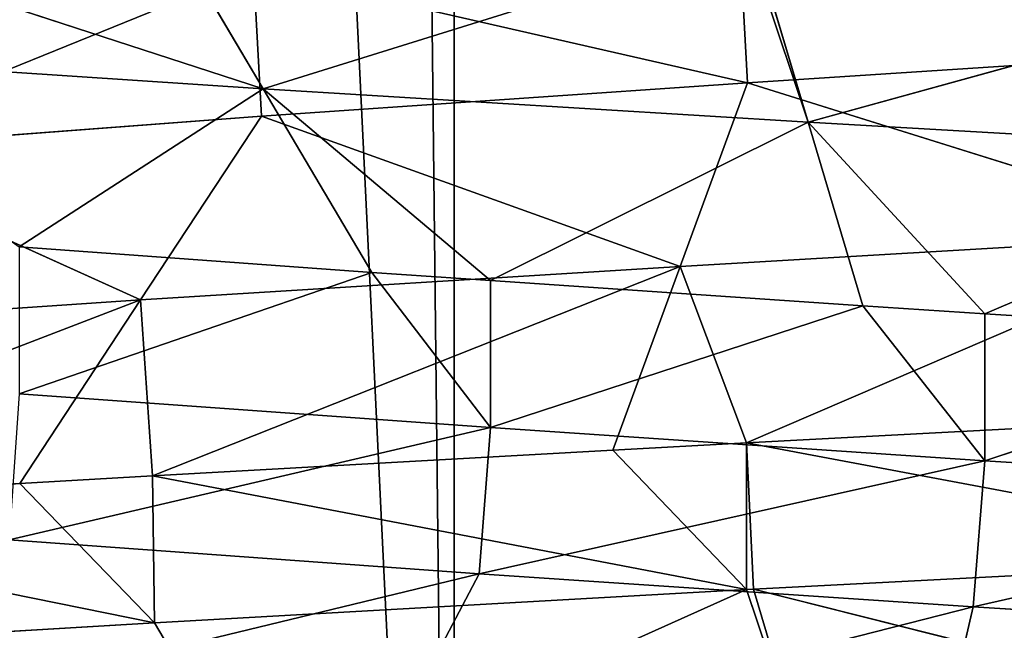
# Model space of a CAD drawing. Extents: x 44 to 247, y 1 to 99.
# Tile 31 of 64: x 142.41 to 144.54, y 4.35 to 5.67. Entities that reach past the tile are written whole.
import ezdxf

# ---------------------------------------------------------------- set-up
doc = ezdxf.new("R2010")
doc.units = 0
doc.header["$LTSCALE"] = 2.54
doc.layers.get('0').update_dxf_attribs({"color": 13, "linetype": 'CONTINUOUS'})

# ---------------------------------------------------------------- blocks, each defined once
blk = doc.blocks.new('WIESZAK_NA_R_CZNIKI_Z_FRON')
at = {"color": 0}
for p, q in [((143.3514, 1.3295, 176.8104), (139.7926, 74.9895, 176.3883)), ((143.3514, 1.3295, 176.8104), (139.7926, 74.9895, 176.3883)), ((143.3514, 1.3295, 176.8104), (142.5387, 74.9895, 176.7499)), ((143.3514, 1.3295, 176.8104), (142.5387, 74.9895, 176.7499)), ((143.3514, 74.9895, 176.8104), (143.3514, 1.3295, 176.8104)), ((143.3514, 74.9895, 176.8104), (143.3514, 1.3295, 176.8104)), ((141.4959, 5.9874, 138.5215), (142.9385, 5.5181, 138.6048)), ((141.4959, 5.9874, 138.5215), (142.9385, 5.5181, 138.6048)), ((142.7038, 5.9149, 137.9587), (142.9385, 5.5181, 138.6048)), ((142.7038, 5.9149, 137.9587), (142.9385, 5.5181, 138.6048)), ((142.9385, 5.5181, 138.6048), (143.9827, 5.8435, 137.6164)), ((142.9385, 5.5181, 138.6048), (143.9827, 5.8435, 137.6164)), ((143.9674, 5.8474, 151.2207), (143.9845, 5.5311, 151.2244)), ((143.9674, 5.8474, 151.2207), (143.9845, 5.5311, 151.2244)), ((144.1154, 5.4458, 138.291), (143.9827, 5.8435, 137.6164)), ((144.1154, 5.4458, 138.291), (143.9827, 5.8435, 137.6164)), ((144.1154, 5.4458, 138.291), (143.9974, 5.8427, 137.6138)), ((144.1154, 5.4458, 138.291), (143.9974, 5.8427, 137.6138)), ((141.9586, 5.3856, 150.393), (142.9181, 5.7747, 150.8913)), ((141.9586, 5.3856, 150.393), (142.9181, 5.7747, 150.8913)), ((142.935, 5.4584, 150.8983), (142.9181, 5.7747, 150.8913)), ((142.9181, 5.7747, 150.8913), (143.9845, 5.5311, 151.2244)), ((142.935, 5.4584, 150.8983), (142.9181, 5.7747, 150.8913)), ((142.9181, 5.7747, 150.8913), (143.9845, 5.5311, 151.2244)), ((145.3059, 5.7745, 137.5007), (144.1154, 5.4458, 138.291)), ((145.3059, 5.7745, 137.5007), (144.1154, 5.4458, 138.291)), ((143.9845, 5.5311, 151.2244), (145.0579, 5.6004, 151.3609)), ((143.9845, 5.5311, 151.2244), (145.0579, 5.6004, 151.3609)), ((141.8305, 5.5912, 139.1221), (142.9385, 5.5181, 138.6048)), ((141.8305, 5.5912, 139.1221), (142.9385, 5.5181, 138.6048)), ((142.935, 5.4584, 150.8983), (143.9845, 5.5311, 151.2244)), ((142.935, 5.4584, 150.8983), (143.9845, 5.5311, 151.2244)), ((143.9845, 5.5311, 151.2244), (143.8391, 5.1342, 151.8963)), ((143.9845, 5.5311, 151.2244), (143.8391, 5.1342, 151.8963)), ((143.9845, 5.5311, 151.2244), (145.0305, 5.2035, 152.0478)), ((143.9845, 5.5311, 151.2244), (145.0305, 5.2035, 152.0478)), ((142.9385, 5.5181, 138.6048), (142.4118, 5.1765, 139.5866)), ((142.9385, 5.5181, 138.6048), (142.4118, 5.1765, 139.5866)), ((143.1732, 5.1212, 139.2509), (142.9385, 5.5181, 138.6048)), ((143.1732, 5.1212, 139.2509), (142.9385, 5.5181, 138.6048)), ((143.4294, 5.1033, 139.1641), (142.9385, 5.5181, 138.6048)), ((143.4294, 5.1033, 139.1641), (142.9385, 5.5181, 138.6048)), ((144.1154, 5.4458, 138.291), (142.9385, 5.5181, 138.6048)), ((144.1154, 5.4458, 138.291), (142.9385, 5.5181, 138.6048)), ((141.9586, 5.3856, 150.393), (142.935, 5.4584, 150.8983)), ((141.9586, 5.3856, 150.393), (142.935, 5.4584, 150.8983)), ((142.935, 5.4584, 150.8983), (142.674, 5.0615, 151.5342)), ((142.935, 5.4584, 150.8983), (142.674, 5.0615, 151.5342)), ((142.935, 5.4584, 150.8983), (143.8391, 5.1342, 151.8963)), ((142.935, 5.4584, 150.8983), (143.8391, 5.1342, 151.8963)), ((143.4294, 5.1033, 139.1641), (144.1154, 5.4458, 138.291)), ((143.4294, 5.1033, 139.1641), (144.1154, 5.4458, 138.291)), ((144.1154, 5.4458, 138.291), (144.4971, 5.0317, 138.9281)), ((145.3059, 5.3776, 138.1881), (144.1154, 5.4458, 138.291)), ((144.2335, 5.0489, 138.9682), (144.1154, 5.4458, 138.291)), ((144.2335, 5.0489, 138.9682), (144.1154, 5.4458, 138.291)), ((144.1154, 5.4458, 138.291), (144.4971, 5.0317, 138.9281)), ((145.3059, 5.3776, 138.1881), (144.1154, 5.4458, 138.291)), ((141.9586, 5.3856, 150.393), (142.674, 5.0615, 151.5342)), ((141.9586, 5.3856, 150.393), (142.674, 5.0615, 151.5342)), ((144.4971, 5.0317, 138.9281), (145.3059, 5.3776, 138.1881)), ((144.4971, 5.0317, 138.9281), (145.3059, 5.3776, 138.1881)), ((143.8391, 5.1342, 151.8963), (145.0305, 5.2035, 152.0478)), ((143.8391, 5.1342, 151.8963), (145.0305, 5.2035, 152.0478)), ((145.0305, 5.2035, 152.0478), (143.9827, 4.7531, 152.6249)), ((145.0305, 5.2035, 152.0478), (143.9827, 4.7531, 152.6249)), ((143.1732, 5.1212, 139.2509), (142.4118, 5.1765, 139.5866)), ((143.1732, 5.1212, 139.2509), (142.4118, 5.1765, 139.5866)), ((142.674, 5.0615, 151.5342), (143.8391, 5.1342, 151.8963)), ((142.674, 5.0615, 151.5342), (143.8391, 5.1342, 151.8963)), ((143.8391, 5.1342, 151.8963), (142.6997, 4.6814, 152.2811)), ((143.8391, 5.1342, 151.8963), (142.6997, 4.6814, 152.2811)), ((143.6936, 4.7373, 152.5681), (143.8391, 5.1342, 151.8963)), ((143.6936, 4.7373, 152.5681), (143.8391, 5.1342, 151.8963)), ((143.9827, 4.7531, 152.6249), (143.8391, 5.1342, 151.8963)), ((143.9827, 4.7531, 152.6249), (143.8391, 5.1342, 151.8963)), ((143.1732, 5.1212, 139.2509), (142.4118, 4.859, 139.5866)), ((143.1732, 5.1212, 139.2509), (142.4118, 4.859, 139.5866)), ((143.4294, 5.1033, 139.1641), (143.1732, 5.1212, 139.2509)), ((143.1732, 5.1212, 139.2509), (143.4294, 4.7858, 139.1641)), ((143.1732, 5.1212, 139.2509), (143.4294, 4.7858, 139.1641)), ((143.4294, 5.1033, 139.1641), (143.1732, 5.1212, 139.2509)), ((143.4294, 5.1033, 139.1641), (143.4294, 4.7858, 139.1641)), ((144.2335, 5.0489, 138.9682), (143.4294, 5.1033, 139.1641)), ((143.4294, 5.1033, 139.1641), (143.4294, 4.7858, 139.1641)), ((144.2335, 5.0489, 138.9682), (143.4294, 5.1033, 139.1641)), ((142.674, 5.0615, 151.5342), (141.4959, 4.6091, 151.7198)), ((142.674, 5.0615, 151.5342), (141.4959, 4.6091, 151.7198)), ((141.5901, 4.9887, 150.9733), (142.674, 5.0615, 151.5342)), ((141.5901, 4.9887, 150.9733), (142.674, 5.0615, 151.5342)), ((142.413, 4.6646, 152.1702), (142.674, 5.0615, 151.5342)), ((142.413, 4.6646, 152.1702), (142.674, 5.0615, 151.5342)), ((142.6997, 4.6814, 152.2811), (142.674, 5.0615, 151.5342)), ((142.6997, 4.6814, 152.2811), (142.674, 5.0615, 151.5342)), ((143.4294, 4.7858, 139.1641), (144.2335, 5.0489, 138.9682)), ((143.4294, 4.7858, 139.1641), (144.2335, 5.0489, 138.9682)), ((144.4971, 4.7142, 138.9281), (144.2335, 5.0489, 138.9682)), ((144.4971, 4.7142, 138.9281), (144.2335, 5.0489, 138.9682)), ((144.4971, 5.0317, 138.9281), (144.2335, 5.0489, 138.9682)), ((144.4971, 5.0317, 138.9281), (144.2335, 5.0489, 138.9682)), ((144.4971, 4.7142, 138.9281), (144.4971, 5.0317, 138.9281)), ((144.4971, 4.7142, 138.9281), (144.4971, 5.0317, 138.9281)), ((145.3059, 4.9808, 138.8755), (144.4971, 5.0317, 138.9281)), ((145.3059, 4.9808, 138.8755), (144.4971, 5.0317, 138.9281)), ((145.3059, 4.9808, 138.8755), (144.4971, 4.7142, 138.9281)), ((145.3059, 4.9808, 138.8755), (144.4971, 4.7142, 138.9281)), ((142.4118, 4.859, 139.5866), (143.4294, 4.7858, 139.1641)), ((142.4118, 4.859, 139.5866), (143.4294, 4.7858, 139.1641)), ((143.9827, 4.7531, 152.6249), (145.0032, 4.8067, 152.7347)), ((143.9827, 4.7531, 152.6249), (145.0032, 4.8067, 152.7347)), ((143.4294, 4.7858, 139.1641), (142.3898, 4.5431, 139.5981)), ((143.4294, 4.7858, 139.1641), (142.3898, 4.5431, 139.5981)), ((143.4294, 4.7858, 139.1641), (143.4053, 4.4699, 139.1717)), ((143.4294, 4.7858, 139.1641), (143.4053, 4.4699, 139.1717)), ((144.4971, 4.7142, 138.9281), (143.4294, 4.7858, 139.1641)), ((144.4971, 4.7142, 138.9281), (143.4294, 4.7858, 139.1641)), ((143.6936, 4.7373, 152.5681), (143.9827, 4.7531, 152.6249)), ((143.6936, 4.7373, 152.5681), (143.9827, 4.7531, 152.6249)), ((143.9827, 4.7531, 152.6249), (143.9827, 4.4356, 152.6249)), ((143.9827, 4.7531, 152.6249), (143.9827, 4.4356, 152.6249)), ((143.9827, 4.7531, 152.6249), (143.9974, 4.4364, 152.6275)), ((143.9827, 4.7531, 152.6249), (143.9974, 4.4364, 152.6275)), ((143.9827, 4.7531, 152.6249), (145.3059, 4.5045, 152.7407)), ((143.9827, 4.7531, 152.6249), (145.3059, 4.5045, 152.7407)), ((142.6997, 4.6814, 152.2811), (143.6936, 4.7373, 152.5681)), ((142.6997, 4.6814, 152.2811), (143.6936, 4.7373, 152.5681)), ((143.6936, 4.7373, 152.5681), (143.9827, 4.4356, 152.6249)), ((143.6936, 4.7373, 152.5681), (143.9827, 4.4356, 152.6249)), ((143.4053, 4.4699, 139.1717), (144.4971, 4.7142, 138.9281)), ((143.4053, 4.4699, 139.1717), (144.4971, 4.7142, 138.9281)), ((144.4971, 4.7142, 138.9281), (144.4719, 4.3984, 138.9314)), ((144.4971, 4.7142, 138.9281), (144.4719, 4.3984, 138.9314)), ((144.4971, 4.7142, 138.9281), (145.567, 4.6471, 138.8809)), ((144.4971, 4.7142, 138.9281), (145.567, 4.6471, 138.8809)), ((142.413, 4.6646, 152.1702), (142.6997, 4.6814, 152.2811)), ((142.413, 4.6646, 152.1702), (142.6997, 4.6814, 152.2811)), ((142.6997, 4.6814, 152.2811), (142.7038, 4.3641, 152.2826)), ((142.6997, 4.6814, 152.2811), (142.7038, 4.3641, 152.2826)), ((142.6997, 4.6814, 152.2811), (143.9827, 4.4356, 152.6249)), ((142.6997, 4.6814, 152.2811), (143.9827, 4.4356, 152.6249)), ((141.4959, 4.6091, 151.7198), (142.413, 4.6646, 152.1702)), ((141.4959, 4.6091, 151.7198), (142.413, 4.6646, 152.1702)), ((142.413, 4.6646, 152.1702), (142.7038, 4.3641, 152.2826)), ((142.413, 4.6646, 152.1702), (142.7038, 4.3641, 152.2826)), ((145.567, 4.6471, 138.8809), (144.4719, 4.3984, 138.9314)), ((145.567, 4.6471, 138.8809), (144.4719, 4.3984, 138.9314)), ((141.4959, 4.6091, 151.7198), (142.7038, 4.3641, 152.2826)), ((141.4959, 4.6091, 151.7198), (142.7038, 4.3641, 152.2826)), ((143.4053, 4.4699, 139.1717), (142.3898, 4.5431, 139.5981)), ((143.4053, 4.4699, 139.1717), (142.3898, 4.5431, 139.5981)), ((145.3059, 4.5045, 152.7407), (143.9974, 4.4364, 152.6275)), ((145.3059, 4.5045, 152.7407), (143.9974, 4.4364, 152.6275)), ((143.4053, 4.4699, 139.1717), (142.0689, 4.1462, 138.9902)), ((143.4053, 4.4699, 139.1717), (142.0689, 4.1462, 138.9902)), ((143.4053, 4.4699, 139.1717), (143.1961, 4.0731, 138.5169)), ((143.4053, 4.4699, 139.1717), (143.1961, 4.0731, 138.5169)), ((144.4719, 4.3984, 138.9314), (143.4053, 4.4699, 139.1717)), ((144.4719, 4.3984, 138.9314), (143.4053, 4.4699, 139.1717)), ((143.9827, 4.4356, 152.6249), (142.7038, 4.3641, 152.2826)), ((143.9827, 4.4356, 152.6249), (142.7038, 4.3641, 152.2826)), ((143.9827, 4.4356, 152.6249), (142.9385, 3.9672, 151.6365)), ((143.9827, 4.4356, 152.6249), (142.9385, 3.9672, 151.6365)), ((143.9974, 4.4364, 152.6275), (143.9827, 4.4356, 152.6249)), ((143.9974, 4.4364, 152.6275), (143.9827, 4.4356, 152.6249)), ((143.9827, 4.4356, 152.6249), (144.1154, 4.0395, 151.9503)), ((143.9827, 4.4356, 152.6249), (144.1154, 4.0395, 151.9503)), ((143.9974, 4.4364, 152.6275), (144.1154, 4.0395, 151.9503)), ((143.9974, 4.4364, 152.6275), (144.1154, 4.0395, 151.9503)), ((143.9974, 4.4364, 152.6275), (145.3059, 4.1076, 152.0532)), ((143.9974, 4.4364, 152.6275), (145.3059, 4.1076, 152.0532)), ((144.4719, 4.3984, 138.9314), (143.1961, 4.0731, 138.5169)), ((144.4719, 4.3984, 138.9314), (143.1961, 4.0731, 138.5169)), ((144.4719, 4.3984, 138.9314), (144.3801, 4.0015, 138.2502)), ((144.4719, 4.3984, 138.9314), (144.3801, 4.0015, 138.2502)), ((145.5415, 4.3312, 138.8799), (144.4719, 4.3984, 138.9314)), ((145.5415, 4.3312, 138.8799), (144.4719, 4.3984, 138.9314)), ((142.7038, 4.3641, 152.2826), (141.4959, 4.2916, 151.7198)), ((142.7038, 4.3641, 152.2826), (141.4959, 4.2916, 151.7198)), ((142.7038, 4.3641, 152.2826), (142.9385, 3.9672, 151.6365)), ((142.7038, 4.3641, 152.2826), (142.9385, 3.9672, 151.6365))]:
    blk.add_line(p, q, dxfattribs=at)
mesh = blk.add_polyface(dxfattribs=at)
corners = [(143.3514, 1.3295, 176.8104), (139.7926, 74.9895, 176.3883), (139.4719, 1.3295, 176.3301)]
mesh.append_faces([[corners[k] for k in face] for face in [(0, 1, 2)]], dxfattribs={"color": 0})
mesh = blk.add_polyface(dxfattribs=at)
corners = [(143.3514, 1.3295, 176.8104), (142.5387, 74.9895, 176.7499), (139.7926, 74.9895, 176.3883)]
mesh.append_faces([[corners[k] for k in face] for face in [(0, 1, 2)]], dxfattribs={"color": 0})
mesh = blk.add_polyface(dxfattribs=at)
corners = [(142.5387, 74.9895, 113.4915), (141.4042, 1.3295, 113.6113), (141.4042, 74.9895, 113.6113)]
mesh.append_faces([[corners[k] for k in face] for face in [(0, 1, 2)]], dxfattribs={"color": 0})
mesh = blk.add_polyface(dxfattribs=at)
corners = [(145.3059, 1.3295, 113.3707), (141.4042, 1.3295, 113.6113), (142.5387, 74.9895, 113.4915)]
mesh.append_faces([[corners[k] for k in face] for face in [(0, 1, 2)]], dxfattribs={"color": 0})
mesh = blk.add_polyface(dxfattribs=at)
corners = [(143.3514, 74.9895, 176.8104), (142.5387, 74.9895, 176.7499), (143.3514, 1.3295, 176.8104)]
mesh.append_faces([[corners[k] for k in face] for face in [(0, 1, 2)]], dxfattribs={"color": 0})
mesh = blk.add_polyface(dxfattribs=at)
corners = [(145.3059, 1.3295, 113.3707), (142.5387, 74.9895, 113.4915), (145.3059, 74.9895, 113.3707)]
mesh.append_faces([[corners[k] for k in face] for face in [(0, 1, 2)]], dxfattribs={"color": 0})
mesh = blk.add_polyface(dxfattribs=at)
corners = [(145.3059, 1.3295, 176.8707), (143.3514, 74.9895, 176.8104), (143.3514, 1.3295, 176.8104), (145.3059, 74.9895, 176.8707)]
mesh.append_faces([[corners[k] for k in face] for face in [(0, 1, 2), (1, 0, 3)]], dxfattribs={"vtx0": -1, "color": 0})
mesh = blk.add_polyface(dxfattribs=at)
corners = [(142.9385, 5.5181, 138.6048), (142.7038, 5.9149, 137.9587), (141.4959, 5.9874, 138.5215)]
mesh.append_faces([[corners[k] for k in face] for face in [(0, 1, 2)]], dxfattribs={"color": 0})
mesh = blk.add_polyface(dxfattribs=at)
corners = [(141.8305, 5.5912, 139.1221), (142.9385, 5.5181, 138.6048), (141.4959, 5.9874, 138.5215)]
mesh.append_faces([[corners[k] for k in face] for face in [(0, 1, 2)]], dxfattribs={"color": 0})
mesh = blk.add_polyface(dxfattribs=at)
corners = [(142.9385, 5.5181, 138.6048), (143.9827, 5.8435, 137.6164), (142.7038, 5.9149, 137.9587)]
mesh.append_faces([[corners[k] for k in face] for face in [(0, 1, 2)]], dxfattribs={"color": 0})
mesh = blk.add_polyface(dxfattribs=at)
corners = [(145.0579, 5.6004, 151.3609), (143.9674, 5.8474, 151.2207), (145.0412, 5.9169, 151.3602)]
mesh.append_faces([[corners[k] for k in face] for face in [(0, 1, 2)]], dxfattribs={"color": 0})
mesh = blk.add_polyface(dxfattribs=at)
corners = [(143.9845, 5.5311, 151.2244), (142.9181, 5.7747, 150.8913), (143.9674, 5.8474, 151.2207)]
mesh.append_faces([[corners[k] for k in face] for face in [(0, 1, 2)]], dxfattribs={"color": 0})
mesh = blk.add_polyface(dxfattribs=at)
corners = [(142.9385, 5.5181, 138.6048), (144.1154, 5.4458, 138.291), (143.9827, 5.8435, 137.6164)]
mesh.append_faces([[corners[k] for k in face] for face in [(0, 1, 2)]], dxfattribs={"color": 0})
mesh = blk.add_polyface(dxfattribs=at)
corners = [(145.0579, 5.6004, 151.3609), (143.9845, 5.5311, 151.2244), (143.9674, 5.8474, 151.2207)]
mesh.append_faces([[corners[k] for k in face] for face in [(0, 1, 2)]], dxfattribs={"color": 0})
mesh = blk.add_polyface(dxfattribs=at)
corners = [(144.1154, 5.4458, 138.291), (143.9974, 5.8427, 137.6138), (143.9827, 5.8435, 137.6164)]
mesh.append_faces([[corners[k] for k in face] for face in [(0, 1, 2)]], dxfattribs={"color": 0})
mesh = blk.add_polyface(dxfattribs=at)
corners = [(144.1154, 5.4458, 138.291), (145.3059, 5.7745, 137.5007), (143.9974, 5.8427, 137.6138)]
mesh.append_faces([[corners[k] for k in face] for face in [(0, 1, 2)]], dxfattribs={"color": 0})
mesh = blk.add_polyface(dxfattribs=at)
corners = [(142.9181, 5.7747, 150.8913), (141.9586, 5.3856, 150.393), (141.9429, 5.7019, 150.383)]
mesh.append_faces([[corners[k] for k in face] for face in [(0, 1, 2)]], dxfattribs={"color": 0})
mesh = blk.add_polyface(dxfattribs=at)
corners = [(142.935, 5.4584, 150.8983), (141.9586, 5.3856, 150.393), (142.9181, 5.7747, 150.8913)]
mesh.append_faces([[corners[k] for k in face] for face in [(0, 1, 2)]], dxfattribs={"color": 0})
mesh = blk.add_polyface(dxfattribs=at)
corners = [(143.9845, 5.5311, 151.2244), (142.935, 5.4584, 150.8983), (142.9181, 5.7747, 150.8913)]
mesh.append_faces([[corners[k] for k in face] for face in [(0, 1, 2)]], dxfattribs={"color": 0})
mesh = blk.add_polyface(dxfattribs=at)
corners = [(144.1154, 5.4458, 138.291), (145.3059, 5.3776, 138.1881), (145.3059, 5.7745, 137.5007)]
mesh.append_faces([[corners[k] for k in face] for face in [(0, 1, 2)]], dxfattribs={"color": 0})
mesh = blk.add_polyface(dxfattribs=at)
corners = [(145.0305, 5.2035, 152.0478), (143.9845, 5.5311, 151.2244), (145.0579, 5.6004, 151.3609)]
mesh.append_faces([[corners[k] for k in face] for face in [(0, 1, 2)]], dxfattribs={"color": 0})
mesh = blk.add_polyface(dxfattribs=at)
corners = [(142.4118, 5.1765, 139.5866), (142.9385, 5.5181, 138.6048), (141.8305, 5.5912, 139.1221)]
mesh.append_faces([[corners[k] for k in face] for face in [(0, 1, 2)]], dxfattribs={"color": 0})
mesh = blk.add_polyface(dxfattribs=at)
corners = [(143.8391, 5.1342, 151.8963), (142.935, 5.4584, 150.8983), (143.9845, 5.5311, 151.2244)]
mesh.append_faces([[corners[k] for k in face] for face in [(0, 1, 2)]], dxfattribs={"color": 0})
mesh = blk.add_polyface(dxfattribs=at)
corners = [(145.0305, 5.2035, 152.0478), (143.8391, 5.1342, 151.8963), (143.9845, 5.5311, 151.2244)]
mesh.append_faces([[corners[k] for k in face] for face in [(0, 1, 2)]], dxfattribs={"color": 0})
mesh = blk.add_polyface(dxfattribs=at)
corners = [(142.4118, 5.1765, 139.5866), (143.1732, 5.1212, 139.2509), (142.9385, 5.5181, 138.6048)]
mesh.append_faces([[corners[k] for k in face] for face in [(0, 1, 2)]], dxfattribs={"color": 0})
mesh = blk.add_polyface(dxfattribs=at)
corners = [(143.1732, 5.1212, 139.2509), (143.4294, 5.1033, 139.1641), (142.9385, 5.5181, 138.6048)]
mesh.append_faces([[corners[k] for k in face] for face in [(0, 1, 2)]], dxfattribs={"color": 0})
mesh = blk.add_polyface(dxfattribs=at)
corners = [(143.4294, 5.1033, 139.1641), (144.1154, 5.4458, 138.291), (142.9385, 5.5181, 138.6048)]
mesh.append_faces([[corners[k] for k in face] for face in [(0, 1, 2)]], dxfattribs={"color": 0})
mesh = blk.add_polyface(dxfattribs=at)
corners = [(142.674, 5.0615, 151.5342), (141.9586, 5.3856, 150.393), (142.935, 5.4584, 150.8983)]
mesh.append_faces([[corners[k] for k in face] for face in [(0, 1, 2)]], dxfattribs={"color": 0})
mesh = blk.add_polyface(dxfattribs=at)
corners = [(143.8391, 5.1342, 151.8963), (142.674, 5.0615, 151.5342), (142.935, 5.4584, 150.8983)]
mesh.append_faces([[corners[k] for k in face] for face in [(0, 1, 2)]], dxfattribs={"color": 0})
mesh = blk.add_polyface(dxfattribs=at)
corners = [(143.4294, 5.1033, 139.1641), (144.2335, 5.0489, 138.9682), (144.1154, 5.4458, 138.291)]
mesh.append_faces([[corners[k] for k in face] for face in [(0, 1, 2)]], dxfattribs={"color": 0})
mesh = blk.add_polyface(dxfattribs=at)
corners = [(144.4971, 5.0317, 138.9281), (145.3059, 5.3776, 138.1881), (144.1154, 5.4458, 138.291)]
mesh.append_faces([[corners[k] for k in face] for face in [(0, 1, 2)]], dxfattribs={"color": 0})
mesh = blk.add_polyface(dxfattribs=at)
corners = [(144.2335, 5.0489, 138.9682), (144.4971, 5.0317, 138.9281), (144.1154, 5.4458, 138.291)]
mesh.append_faces([[corners[k] for k in face] for face in [(0, 1, 2)]], dxfattribs={"color": 0})
mesh = blk.add_polyface(dxfattribs=at)
corners = [(142.674, 5.0615, 151.5342), (141.5901, 4.9887, 150.9733), (141.9586, 5.3856, 150.393)]
mesh.append_faces([[corners[k] for k in face] for face in [(0, 1, 2)]], dxfattribs={"color": 0})
mesh = blk.add_polyface(dxfattribs=at)
corners = [(144.4971, 5.0317, 138.9281), (145.3059, 4.9808, 138.8755), (145.3059, 5.3776, 138.1881)]
mesh.append_faces([[corners[k] for k in face] for face in [(0, 1, 2)]], dxfattribs={"color": 0})
mesh = blk.add_polyface(dxfattribs=at)
corners = [(143.9827, 4.7531, 152.6249), (143.8391, 5.1342, 151.8963), (145.0305, 5.2035, 152.0478)]
mesh.append_faces([[corners[k] for k in face] for face in [(0, 1, 2)]], dxfattribs={"color": 0})
mesh = blk.add_polyface(dxfattribs=at)
corners = [(145.0032, 4.8067, 152.7347), (143.9827, 4.7531, 152.6249), (145.0305, 5.2035, 152.0478)]
mesh.append_faces([[corners[k] for k in face] for face in [(0, 1, 2)]], dxfattribs={"color": 0})
mesh = blk.add_polyface(dxfattribs=at)
corners = [(143.1732, 5.1212, 139.2509), (142.4118, 5.1765, 139.5866), (142.4118, 4.859, 139.5866)]
mesh.append_faces([[corners[k] for k in face] for face in [(0, 1, 2)]], dxfattribs={"color": 0})
mesh = blk.add_polyface(dxfattribs=at)
corners = [(142.6997, 4.6814, 152.2811), (142.674, 5.0615, 151.5342), (143.8391, 5.1342, 151.8963)]
mesh.append_faces([[corners[k] for k in face] for face in [(0, 1, 2)]], dxfattribs={"color": 0})
mesh = blk.add_polyface(dxfattribs=at)
corners = [(143.6936, 4.7373, 152.5681), (142.6997, 4.6814, 152.2811), (143.8391, 5.1342, 151.8963)]
mesh.append_faces([[corners[k] for k in face] for face in [(0, 1, 2)]], dxfattribs={"color": 0})
mesh = blk.add_polyface(dxfattribs=at)
corners = [(143.9827, 4.7531, 152.6249), (143.6936, 4.7373, 152.5681), (143.8391, 5.1342, 151.8963)]
mesh.append_faces([[corners[k] for k in face] for face in [(0, 1, 2)]], dxfattribs={"color": 0})
mesh = blk.add_polyface(dxfattribs=at)
corners = [(143.4294, 4.7858, 139.1641), (143.1732, 5.1212, 139.2509), (142.4118, 4.859, 139.5866)]
mesh.append_faces([[corners[k] for k in face] for face in [(0, 1, 2)]], dxfattribs={"color": 0})
mesh = blk.add_polyface(dxfattribs=at)
corners = [(143.4294, 5.1033, 139.1641), (143.1732, 5.1212, 139.2509), (143.4294, 4.7858, 139.1641)]
mesh.append_faces([[corners[k] for k in face] for face in [(0, 1, 2)]], dxfattribs={"color": 0})
mesh = blk.add_polyface(dxfattribs=at)
corners = [(144.2335, 5.0489, 138.9682), (143.4294, 5.1033, 139.1641), (143.4294, 4.7858, 139.1641)]
mesh.append_faces([[corners[k] for k in face] for face in [(0, 1, 2)]], dxfattribs={"color": 0})
mesh = blk.add_polyface(dxfattribs=at)
corners = [(141.4959, 4.6091, 151.7198), (141.5901, 4.9887, 150.9733), (142.674, 5.0615, 151.5342)]
mesh.append_faces([[corners[k] for k in face] for face in [(0, 1, 2)]], dxfattribs={"color": 0})
mesh = blk.add_polyface(dxfattribs=at)
corners = [(142.413, 4.6646, 152.1702), (141.4959, 4.6091, 151.7198), (142.674, 5.0615, 151.5342)]
mesh.append_faces([[corners[k] for k in face] for face in [(0, 1, 2)]], dxfattribs={"color": 0})
mesh = blk.add_polyface(dxfattribs=at)
corners = [(142.6997, 4.6814, 152.2811), (142.413, 4.6646, 152.1702), (142.674, 5.0615, 151.5342)]
mesh.append_faces([[corners[k] for k in face] for face in [(0, 1, 2)]], dxfattribs={"color": 0})
mesh = blk.add_polyface(dxfattribs=at)
corners = [(144.4971, 4.7142, 138.9281), (144.2335, 5.0489, 138.9682), (143.4294, 4.7858, 139.1641)]
mesh.append_faces([[corners[k] for k in face] for face in [(0, 1, 2)]], dxfattribs={"color": 0})
mesh = blk.add_polyface(dxfattribs=at)
corners = [(144.4971, 5.0317, 138.9281), (144.2335, 5.0489, 138.9682), (144.4971, 4.7142, 138.9281)]
mesh.append_faces([[corners[k] for k in face] for face in [(0, 1, 2)]], dxfattribs={"color": 0})
mesh = blk.add_polyface(dxfattribs=at)
corners = [(145.3059, 4.9808, 138.8755), (144.4971, 5.0317, 138.9281), (144.4971, 4.7142, 138.9281)]
mesh.append_faces([[corners[k] for k in face] for face in [(0, 1, 2)]], dxfattribs={"color": 0})
mesh = blk.add_polyface(dxfattribs=at)
corners = [(145.567, 4.6471, 138.8809), (145.3059, 4.9808, 138.8755), (144.4971, 4.7142, 138.9281)]
mesh.append_faces([[corners[k] for k in face] for face in [(0, 1, 2)]], dxfattribs={"color": 0})
mesh = blk.add_polyface(dxfattribs=at)
corners = [(143.4294, 4.7858, 139.1641), (142.4118, 4.859, 139.5866), (142.3898, 4.5431, 139.5981)]
mesh.append_faces([[corners[k] for k in face] for face in [(0, 1, 2)]], dxfattribs={"color": 0})
mesh = blk.add_polyface(dxfattribs=at)
corners = [(145.3059, 4.5045, 152.7407), (143.9827, 4.7531, 152.6249), (145.0032, 4.8067, 152.7347)]
mesh.append_faces([[corners[k] for k in face] for face in [(0, 1, 2)]], dxfattribs={"color": 0})
mesh = blk.add_polyface(dxfattribs=at)
corners = [(143.4294, 4.7858, 139.1641), (142.3898, 4.5431, 139.5981), (143.4053, 4.4699, 139.1717)]
mesh.append_faces([[corners[k] for k in face] for face in [(0, 1, 2)]], dxfattribs={"color": 0})
mesh = blk.add_polyface(dxfattribs=at)
corners = [(144.4971, 4.7142, 138.9281), (143.4294, 4.7858, 139.1641), (143.4053, 4.4699, 139.1717)]
mesh.append_faces([[corners[k] for k in face] for face in [(0, 1, 2)]], dxfattribs={"color": 0})
mesh = blk.add_polyface(dxfattribs=at)
corners = [(143.9827, 4.4356, 152.6249), (143.6936, 4.7373, 152.5681), (143.9827, 4.7531, 152.6249)]
mesh.append_faces([[corners[k] for k in face] for face in [(0, 1, 2)]], dxfattribs={"color": 0})
mesh = blk.add_polyface(dxfattribs=at)
corners = [(143.9974, 4.4364, 152.6275), (143.9827, 4.4356, 152.6249), (143.9827, 4.7531, 152.6249)]
mesh.append_faces([[corners[k] for k in face] for face in [(0, 1, 2)]], dxfattribs={"color": 0})
mesh = blk.add_polyface(dxfattribs=at)
corners = [(145.3059, 4.5045, 152.7407), (143.9974, 4.4364, 152.6275), (143.9827, 4.7531, 152.6249)]
mesh.append_faces([[corners[k] for k in face] for face in [(0, 1, 2)]], dxfattribs={"color": 0})
mesh = blk.add_polyface(dxfattribs=at)
corners = [(143.9827, 4.4356, 152.6249), (142.6997, 4.6814, 152.2811), (143.6936, 4.7373, 152.5681)]
mesh.append_faces([[corners[k] for k in face] for face in [(0, 1, 2)]], dxfattribs={"color": 0})
mesh = blk.add_polyface(dxfattribs=at)
corners = [(144.4971, 4.7142, 138.9281), (143.4053, 4.4699, 139.1717), (144.4719, 4.3984, 138.9314)]
mesh.append_faces([[corners[k] for k in face] for face in [(0, 1, 2)]], dxfattribs={"color": 0})
mesh = blk.add_polyface(dxfattribs=at)
corners = [(145.567, 4.6471, 138.8809), (144.4971, 4.7142, 138.9281), (144.4719, 4.3984, 138.9314)]
mesh.append_faces([[corners[k] for k in face] for face in [(0, 1, 2)]], dxfattribs={"color": 0})
mesh = blk.add_polyface(dxfattribs=at)
corners = [(142.7038, 4.3641, 152.2826), (142.413, 4.6646, 152.1702), (142.6997, 4.6814, 152.2811)]
mesh.append_faces([[corners[k] for k in face] for face in [(0, 1, 2)]], dxfattribs={"color": 0})
mesh = blk.add_polyface(dxfattribs=at)
corners = [(143.9827, 4.4356, 152.6249), (142.7038, 4.3641, 152.2826), (142.6997, 4.6814, 152.2811)]
mesh.append_faces([[corners[k] for k in face] for face in [(0, 1, 2)]], dxfattribs={"color": 0})
mesh = blk.add_polyface(dxfattribs=at)
corners = [(142.7038, 4.3641, 152.2826), (141.4959, 4.6091, 151.7198), (142.413, 4.6646, 152.1702)]
mesh.append_faces([[corners[k] for k in face] for face in [(0, 1, 2)]], dxfattribs={"color": 0})
mesh = blk.add_polyface(dxfattribs=at)
corners = [(145.567, 4.6471, 138.8809), (144.4719, 4.3984, 138.9314), (145.5415, 4.3312, 138.8799)]
mesh.append_faces([[corners[k] for k in face] for face in [(0, 1, 2)]], dxfattribs={"color": 0})
mesh = blk.add_polyface(dxfattribs=at)
corners = [(142.7038, 4.3641, 152.2826), (141.4959, 4.2916, 151.7198), (141.4959, 4.6091, 151.7198)]
mesh.append_faces([[corners[k] for k in face] for face in [(0, 1, 2)]], dxfattribs={"color": 0})
mesh = blk.add_polyface(dxfattribs=at)
corners = [(142.3898, 4.5431, 139.5981), (142.0689, 4.1462, 138.9902), (143.4053, 4.4699, 139.1717)]
mesh.append_faces([[corners[k] for k in face] for face in [(0, 1, 2)]], dxfattribs={"color": 0})
mesh = blk.add_polyface(dxfattribs=at)
corners = [(145.3059, 4.5045, 152.7407), (145.3059, 4.1076, 152.0532), (143.9974, 4.4364, 152.6275)]
mesh.append_faces([[corners[k] for k in face] for face in [(0, 1, 2)]], dxfattribs={"color": 0})
mesh = blk.add_polyface(dxfattribs=at)
corners = [(143.4053, 4.4699, 139.1717), (142.0689, 4.1462, 138.9902), (143.1961, 4.0731, 138.5169)]
mesh.append_faces([[corners[k] for k in face] for face in [(0, 1, 2)]], dxfattribs={"color": 0})
mesh = blk.add_polyface(dxfattribs=at)
corners = [(143.4053, 4.4699, 139.1717), (143.1961, 4.0731, 138.5169), (144.4719, 4.3984, 138.9314)]
mesh.append_faces([[corners[k] for k in face] for face in [(0, 1, 2)]], dxfattribs={"color": 0})
mesh = blk.add_polyface(dxfattribs=at)
corners = [(143.9827, 4.4356, 152.6249), (142.9385, 3.9672, 151.6365), (142.7038, 4.3641, 152.2826)]
mesh.append_faces([[corners[k] for k in face] for face in [(0, 1, 2)]], dxfattribs={"color": 0})
mesh = blk.add_polyface(dxfattribs=at)
corners = [(143.9827, 4.4356, 152.6249), (144.1154, 4.0395, 151.9503), (142.9385, 3.9672, 151.6365)]
mesh.append_faces([[corners[k] for k in face] for face in [(0, 1, 2)]], dxfattribs={"color": 0})
mesh = blk.add_polyface(dxfattribs=at)
corners = [(143.9974, 4.4364, 152.6275), (144.1154, 4.0395, 151.9503), (143.9827, 4.4356, 152.6249)]
mesh.append_faces([[corners[k] for k in face] for face in [(0, 1, 2)]], dxfattribs={"color": 0})
mesh = blk.add_polyface(dxfattribs=at)
corners = [(143.9974, 4.4364, 152.6275), (145.3059, 4.1076, 152.0532), (144.1154, 4.0395, 151.9503)]
mesh.append_faces([[corners[k] for k in face] for face in [(0, 1, 2)]], dxfattribs={"color": 0})
mesh = blk.add_polyface(dxfattribs=at)
corners = [(144.4719, 4.3984, 138.9314), (143.1961, 4.0731, 138.5169), (144.3801, 4.0015, 138.2502)]
mesh.append_faces([[corners[k] for k in face] for face in [(0, 1, 2)]], dxfattribs={"color": 0})
mesh = blk.add_polyface(dxfattribs=at)
corners = [(144.4719, 4.3984, 138.9314), (144.3801, 4.0015, 138.2502), (145.5415, 4.3312, 138.8799)]
mesh.append_faces([[corners[k] for k in face] for face in [(0, 1, 2)]], dxfattribs={"color": 0})
mesh = blk.add_polyface(dxfattribs=at)
corners = [(142.7038, 4.3641, 152.2826), (142.9385, 3.9672, 151.6365), (141.4959, 4.2916, 151.7198)]
mesh.append_faces([[corners[k] for k in face] for face in [(0, 1, 2)]], dxfattribs={"color": 0})

msp = doc.modelspace()

# ---------------------------------------------------------------- block references
at = {"color": 0}
msp.add_blockref('WIESZAK_NA_R_CZNIKI_Z_FRON', (0, 0), dxfattribs=at)

doc.saveas('drawing.dxf')
